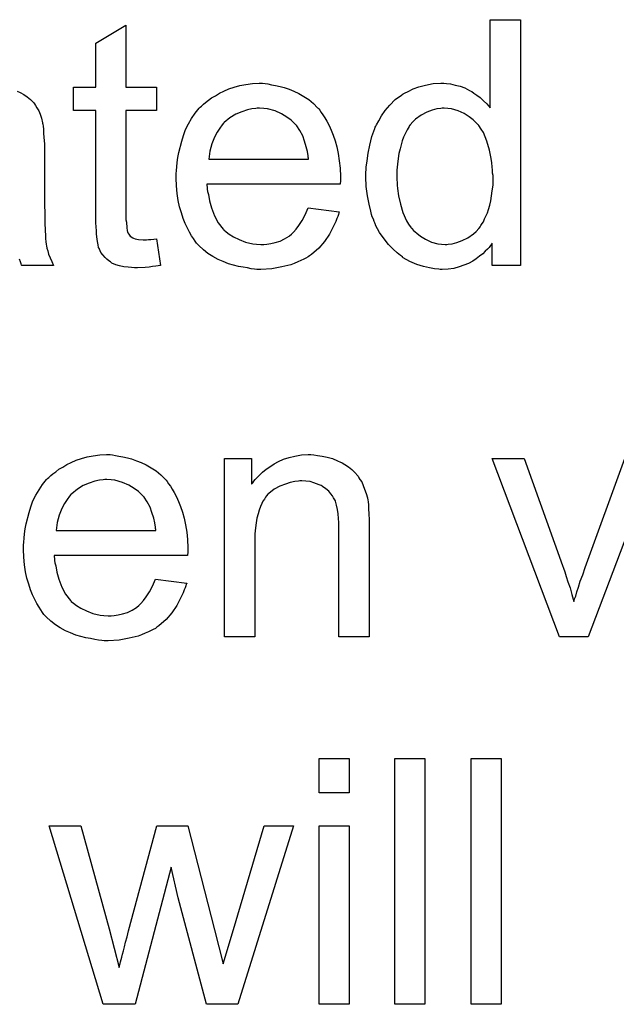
# Model space of a CAD drawing. Extents: x -1.7 to 9, y -2.8 to 5.2.
# Tile 97 of 227: x 4.675 to 4.869, y -0.049 to 0.272. Entities that reach past the tile are written whole.
import ezdxf

# ---------------------------------------------------------------- set-up
doc = ezdxf.new("R2010")
doc.units = 0
doc.layers.add('qfn32-50-23-b_document', color=1, linetype='CONTINUOUS')

msp = doc.modelspace()

# ---------------------------------------------------------------- linework, layer by layer
at = {"layer": 'qfn32-50-23-b_document', "color": 1}
for points in [[(4.709339, 0.249649), (4.719289, 0.249649), (4.719289, 0.242012), (4.709339, 0.242012), (4.709339, 0.207881), (4.709339, 0.207649), (4.709339, 0.207187), (4.709339, 0.206493), (4.709455, 0.205683), (4.70957, 0.203831), (4.709686, 0.203022), (4.709802, 0.202443), (4.709918, 0.202212), (4.710265, 0.201749), (4.710727, 0.20117), (4.711537, 0.200592), (4.711769, 0.200476), (4.712347, 0.200245), (4.713389, 0.200013), (4.714893, 0.199898), (4.71605, 0.199898), (4.716628, 0.200013), (4.717438, 0.200013), (4.718364, 0.200129), (4.719289, 0.200245), (4.720562, 0.191567), (4.720331, 0.191567), (4.719868, 0.191452), (4.719058, 0.191336), (4.718017, 0.19122), (4.71686, 0.190989), (4.715587, 0.190873), (4.713042, 0.190757), (4.712116, 0.190757), (4.71119, 0.190873), (4.710033, 0.190989), (4.708645, 0.191104), (4.707257, 0.191452), (4.705984, 0.191799), (4.704711, 0.192377), (4.704595, 0.192493), (4.704248, 0.192724), (4.703785, 0.193071), (4.703091, 0.19365), (4.702513, 0.194228), (4.701819, 0.195038), (4.701124, 0.195848), (4.700662, 0.196889), (4.700662, 0.197005), (4.70043, 0.197468), (4.700315, 0.198278), (4.700083, 0.199435), (4.699852, 0.200939), (4.699736, 0.201864), (4.699736, 0.202906), (4.69962, 0.204179), (4.699505, 0.205451), (4.699505, 0.20684), (4.699505, 0.208459), (4.699505, 0.242012), (4.692216, 0.242012), (4.692216, 0.249649), (4.699505, 0.249649), (4.699505, 0.263995), (4.709339, 0.269896), (4.709339, 0.249649)], [(4.837882, 0.191567), (4.828742, 0.191567), (4.828742, 0.198856), (4.828626, 0.198741), (4.82851, 0.198509), (4.828163, 0.198047), (4.8277, 0.197468), (4.827122, 0.196889), (4.826427, 0.196195), (4.825618, 0.195385), (4.824576, 0.194576), (4.823535, 0.193766), (4.822378, 0.192956), (4.82099, 0.192262), (4.819485, 0.191683), (4.817981, 0.191105), (4.816246, 0.190642), (4.814395, 0.19041), (4.812428, 0.190295), (4.811734, 0.190295), (4.811271, 0.19041), (4.809882, 0.190526), (4.808263, 0.190757), (4.806296, 0.19122), (4.804097, 0.191914), (4.801899, 0.19284), (4.799701, 0.194113), (4.799585, 0.194113), (4.799469, 0.194344), (4.798775, 0.194807), (4.797734, 0.195732), (4.796461, 0.196889), (4.794957, 0.198393), (4.793453, 0.200245), (4.791949, 0.202327), (4.790676, 0.204757), (4.790676, 0.204873), (4.79056, 0.205104), (4.790445, 0.205451), (4.790213, 0.205914), (4.789982, 0.206608), (4.789635, 0.207418), (4.789404, 0.208228), (4.789172, 0.209269), (4.788594, 0.211583), (4.788015, 0.214244), (4.787668, 0.217253), (4.787552, 0.220492), (4.787552, 0.220608), (4.787552, 0.220839), (4.787552, 0.221302), (4.787552, 0.221996), (4.787668, 0.22269), (4.787668, 0.223616), (4.787899, 0.225699), (4.788247, 0.228128), (4.788825, 0.23079), (4.789519, 0.233566), (4.790445, 0.236227), (4.790445, 0.236343), (4.79056, 0.236575), (4.790792, 0.236922), (4.791023, 0.237384), (4.791717, 0.238657), (4.792643, 0.240277), (4.7938, 0.242012), (4.795304, 0.243748), (4.79704, 0.245599), (4.799122, 0.247103), (4.799238, 0.247103), (4.799354, 0.247219), (4.799701, 0.24745), (4.800164, 0.247682), (4.801321, 0.24826), (4.80294, 0.24907), (4.804792, 0.249764), (4.80699, 0.250343), (4.80942, 0.250806), (4.811965, 0.250921), (4.812891, 0.250921), (4.813816, 0.250806), (4.815089, 0.25069), (4.816593, 0.250343), (4.818213, 0.249996), (4.819833, 0.249417), (4.821337, 0.248607), (4.821568, 0.248492), (4.822031, 0.24826), (4.822725, 0.247682), (4.823651, 0.247103), (4.824808, 0.246293), (4.825849, 0.245252), (4.827006, 0.244211), (4.828047, 0.242938), (4.828047, 0.271632), (4.837882, 0.271632), (4.837882, 0.191567)], [(4.754694, 0.250806), (4.755619, 0.25069), (4.756776, 0.250458), (4.758049, 0.250227), (4.759553, 0.24988), (4.760941, 0.249533), (4.762561, 0.248954), (4.764065, 0.248376), (4.765685, 0.247566), (4.767305, 0.24664), (4.768925, 0.245599), (4.770429, 0.244326), (4.771817, 0.242938), (4.771933, 0.242822), (4.772164, 0.242591), (4.772511, 0.242128), (4.772974, 0.241434), (4.773553, 0.240624), (4.774131, 0.239698), (4.774825, 0.238541), (4.77552, 0.237153), (4.776214, 0.235649), (4.776908, 0.234029), (4.777486, 0.232178), (4.778065, 0.230211), (4.778528, 0.228013), (4.778875, 0.225699), (4.779106, 0.223269), (4.779222, 0.220608), (4.779222, 0.220492), (4.779222, 0.220029), (4.779222, 0.21922), (4.779106, 0.218062), (4.735719, 0.218062), (4.735719, 0.217947), (4.735719, 0.2176), (4.735834, 0.217137), (4.735834, 0.216443), (4.73595, 0.215633), (4.736181, 0.214707), (4.736529, 0.212625), (4.737223, 0.210311), (4.738148, 0.207765), (4.739421, 0.205451), (4.741041, 0.203369), (4.741157, 0.203369), (4.741272, 0.203137), (4.741967, 0.202559), (4.743008, 0.201749), (4.744396, 0.200939), (4.746247, 0.200013), (4.74833, 0.199203), (4.750644, 0.198625), (4.751917, 0.198509), (4.753305, 0.198393), (4.754231, 0.198393), (4.755272, 0.198509), (4.756545, 0.198741), (4.757933, 0.199088), (4.759553, 0.19955), (4.761057, 0.200245), (4.762561, 0.20117), (4.762677, 0.201286), (4.763255, 0.201749), (4.763949, 0.202443), (4.764759, 0.203369), (4.765685, 0.204641), (4.766726, 0.206261), (4.767768, 0.208112), (4.768693, 0.210311), (4.778875, 0.209038), (4.778875, 0.208922), (4.778759, 0.208691), (4.778643, 0.208228), (4.778412, 0.207534), (4.778065, 0.20684), (4.777718, 0.205914), (4.776792, 0.203947), (4.775635, 0.201749), (4.774015, 0.199435), (4.772164, 0.197237), (4.76985, 0.195154), (4.769734, 0.195154), (4.769503, 0.194923), (4.769156, 0.194691), (4.768693, 0.194344), (4.767999, 0.193997), (4.767305, 0.19365), (4.766379, 0.193187), (4.765338, 0.192724), (4.764181, 0.192261), (4.763024, 0.191799), (4.760131, 0.191104), (4.756892, 0.190526), (4.753305, 0.190294), (4.752032, 0.190294), (4.751222, 0.19041), (4.750181, 0.190526), (4.748908, 0.190757), (4.74752, 0.190989), (4.746016, 0.19122), (4.742776, 0.192146), (4.741041, 0.19284), (4.739421, 0.193534), (4.737686, 0.19446), (4.736066, 0.195501), (4.734562, 0.196658), (4.733058, 0.198046), (4.732942, 0.198162), (4.732711, 0.198393), (4.732363, 0.198856), (4.731901, 0.19955), (4.731322, 0.20036), (4.730744, 0.201286), (4.730049, 0.202443), (4.729355, 0.203716), (4.728661, 0.20522), (4.727967, 0.20684), (4.727388, 0.208691), (4.72681, 0.210658), (4.726347, 0.21274), (4.726, 0.215054), (4.725769, 0.217484), (4.725653, 0.220029), (4.725653, 0.220145), (4.725653, 0.220724), (4.725653, 0.221418), (4.725769, 0.222459), (4.725884, 0.223732), (4.726, 0.22512), (4.726231, 0.22674), (4.726578, 0.22836), (4.727504, 0.232062), (4.728083, 0.233913), (4.728777, 0.23588), (4.729702, 0.237732), (4.730744, 0.239467), (4.731901, 0.241202), (4.733173, 0.242822), (4.733289, 0.242938), (4.73352, 0.243169), (4.733983, 0.243517), (4.734562, 0.244095), (4.735256, 0.244673), (4.736181, 0.245368), (4.737223, 0.246178), (4.738495, 0.246872), (4.739768, 0.247682), (4.741272, 0.248376), (4.742892, 0.24907), (4.744628, 0.249649), (4.746479, 0.250227), (4.748446, 0.250574), (4.750528, 0.250806), (4.752727, 0.250921), (4.753884, 0.250921), (4.754694, 0.250806)], [(4.673819, 0.248376), (4.67486, 0.247913), (4.676017, 0.247219), (4.677175, 0.246525), (4.678216, 0.245599), (4.679141, 0.244673), (4.679257, 0.244558), (4.679489, 0.244211), (4.679836, 0.243632), (4.680298, 0.242938), (4.680877, 0.241897), (4.68134, 0.240855), (4.681802, 0.239583), (4.68215, 0.238079), (4.68215, 0.237963), (4.682265, 0.237616), (4.682381, 0.236922), (4.682497, 0.235996), (4.682497, 0.234723), (4.682612, 0.233219), (4.682728, 0.231252), (4.682728, 0.229054), (4.682728, 0.215864), (4.682728, 0.215749), (4.682728, 0.215286), (4.682728, 0.214591), (4.682728, 0.213666), (4.682728, 0.212625), (4.682728, 0.211352), (4.682844, 0.208575), (4.682844, 0.205683), (4.682959, 0.20279), (4.683075, 0.201517), (4.683075, 0.20036), (4.683191, 0.199319), (4.683307, 0.198509), (4.683307, 0.198393), (4.683422, 0.197931), (4.683538, 0.197237), (4.683885, 0.196311), (4.684117, 0.19527), (4.684579, 0.194113), (4.685158, 0.19284), (4.685736, 0.191567), (4.675439, 0.191567), (4.675323, 0.191683), (4.675208, 0.192146), (4.674976, 0.192724), (4.674629, 0.19365)], [(4.752842, 0.242822), (4.752148, 0.242822), (4.751685, 0.242707), (4.750413, 0.242591), (4.748908, 0.242244), (4.747057, 0.241665), (4.74509, 0.240855), (4.743239, 0.239698), (4.741388, 0.238194), (4.741157, 0.237963), (4.740694, 0.237384), (4.739884, 0.236343), (4.739074, 0.234955), (4.738148, 0.233335), (4.737338, 0.231252), (4.736644, 0.228823), (4.736297, 0.226161), (4.768809, 0.226161), (4.768809, 0.226277), (4.768809, 0.226509), (4.768693, 0.226856), (4.768693, 0.227319), (4.768462, 0.228707), (4.768115, 0.230211), (4.767536, 0.232062), (4.766958, 0.233798), (4.766032, 0.235533), (4.764991, 0.237037), (4.764991, 0.237153), (4.764759, 0.237269), (4.764181, 0.237963), (4.76314, 0.238888), (4.761751, 0.23993), (4.760016, 0.240971), (4.757933, 0.241897), (4.755503, 0.242591), (4.754231, 0.242707), (4.752842, 0.242822)], [(4.813006, 0.242822), (4.812428, 0.242822), (4.811965, 0.242707), (4.810692, 0.242591), (4.809188, 0.242128), (4.807453, 0.24155), (4.805601, 0.240508), (4.80375, 0.239236), (4.802825, 0.23831), (4.802015, 0.237384), (4.802015, 0.237269), (4.801783, 0.237153), (4.801668, 0.236806), (4.801321, 0.236343), (4.800974, 0.235765), (4.800626, 0.23507), (4.800279, 0.234261), (4.799816, 0.233335), (4.799354, 0.232178), (4.799007, 0.230905), (4.798659, 0.229517), (4.798312, 0.228013), (4.798081, 0.226393), (4.79785, 0.224542), (4.797618, 0.222575), (4.797618, 0.220492), (4.797618, 0.220376), (4.797618, 0.220029), (4.797618, 0.219451), (4.797734, 0.218641), (4.797734, 0.217715), (4.79785, 0.216674), (4.798197, 0.214244), (4.798775, 0.211583), (4.799585, 0.208806), (4.800742, 0.206145), (4.801436, 0.204988), (4.802246, 0.203831), (4.802362, 0.203831), (4.802478, 0.2036), (4.803056, 0.203022), (4.804097, 0.202096), (4.80537, 0.20117), (4.80699, 0.200129), (4.808957, 0.199203), (4.811039, 0.198625), (4.812196, 0.198509), (4.813353, 0.198394), (4.813932, 0.198394), (4.814395, 0.198509), (4.815667, 0.198625), (4.817172, 0.199088), (4.818907, 0.199666), (4.820758, 0.200592), (4.822609, 0.201865), (4.823535, 0.202674), (4.824345, 0.2036), (4.824345, 0.203716), (4.824576, 0.203832), (4.824808, 0.204179), (4.825039, 0.204641), (4.825386, 0.20522), (4.825849, 0.205798), (4.826196, 0.206724), (4.826659, 0.20765), (4.827122, 0.208691), (4.827469, 0.209848), (4.827932, 0.211236), (4.828279, 0.212625), (4.82851, 0.214244), (4.828742, 0.215864), (4.828973, 0.217715), (4.828973, 0.219682), (4.828973, 0.219798), (4.828973, 0.220261), (4.828973, 0.220839), (4.828857, 0.221649), (4.828857, 0.222575), (4.828742, 0.223732), (4.828626, 0.225005), (4.828394, 0.226393), (4.827816, 0.22917), (4.827006, 0.232062), (4.825849, 0.234839), (4.825155, 0.235996), (4.824345, 0.237153), (4.824345, 0.237269), (4.824114, 0.237385), (4.823535, 0.238079), (4.822494, 0.239004), (4.821221, 0.240046), (4.819601, 0.241087), (4.817634, 0.241897), (4.815436, 0.242591), (4.814279, 0.242707), (4.813006, 0.242822)], [(4.704943, 0.129853), (4.705868, 0.129737), (4.707025, 0.129506), (4.708298, 0.129274), (4.709802, 0.128927), (4.71119, 0.12858), (4.71281, 0.128002), (4.714314, 0.127423), (4.715934, 0.126613), (4.717554, 0.125688), (4.719174, 0.124646), (4.720678, 0.123374), (4.722066, 0.121985), (4.722182, 0.12187), (4.722413, 0.121638), (4.72276, 0.121175), (4.723223, 0.120481), (4.723802, 0.119671), (4.72438, 0.118746), (4.725074, 0.117589), (4.725769, 0.1162), (4.726463, 0.114696), (4.727157, 0.113076), (4.727735, 0.111225), (4.728314, 0.109258), (4.728777, 0.10706), (4.729124, 0.104746), (4.729355, 0.102316), (4.729471, 0.099655), (4.729471, 0.099539), (4.729471, 0.099077), (4.729471, 0.098267), (4.729355, 0.09711), (4.685968, 0.09711), (4.685968, 0.096994), (4.685968, 0.096647), (4.686083, 0.096184), (4.686083, 0.09549), (4.686199, 0.09468), (4.686431, 0.093754), (4.686778, 0.091672), (4.687472, 0.089358), (4.688397, 0.086812), (4.68967, 0.084498), (4.69129, 0.082416), (4.691406, 0.082416), (4.691521, 0.082184), (4.692216, 0.081606), (4.693257, 0.080796), (4.694645, 0.079986), (4.696496, 0.079061), (4.698579, 0.078251), (4.700893, 0.077672), (4.702166, 0.077556), (4.703554, 0.077441), (4.70448, 0.077441), (4.705521, 0.077556), (4.706794, 0.077788), (4.708182, 0.078135), (4.709802, 0.078598), (4.711306, 0.079292), (4.71281, 0.080218), (4.712926, 0.080333), (4.713504, 0.080796), (4.714199, 0.08149), (4.715008, 0.082416), (4.715934, 0.083689), (4.716975, 0.085308), (4.718017, 0.087159), (4.718942, 0.089358), (4.729124, 0.088085), (4.729124, 0.087969), (4.729008, 0.087738), (4.728892, 0.087275), (4.728661, 0.086581), (4.728314, 0.085887), (4.727967, 0.084961), (4.727041, 0.082994), (4.725884, 0.080796), (4.724264, 0.078482), (4.722413, 0.076284), (4.720099, 0.074201), (4.719984, 0.074201), (4.719752, 0.07397), (4.719405, 0.073738), (4.718942, 0.073391), (4.718248, 0.073044), (4.717554, 0.072697), (4.716628, 0.072234), (4.715587, 0.071771), (4.71443, 0.071309), (4.713273, 0.070846), (4.71038, 0.070152), (4.707141, 0.069573), (4.703554, 0.069342), (4.702281, 0.069342), (4.701471, 0.069457), (4.70043, 0.069573), (4.699158, 0.069805), (4.697769, 0.070036), (4.696265, 0.070267), (4.693025, 0.071193), (4.69129, 0.071887), (4.68967, 0.072581), (4.687935, 0.073507), (4.686315, 0.074548), (4.684811, 0.075705), (4.683307, 0.077094), (4.683191, 0.077209), (4.682959, 0.077441), (4.682612, 0.077903), (4.68215, 0.078598), (4.681571, 0.079408), (4.680993, 0.080333), (4.680298, 0.08149), (4.679604, 0.082763), (4.67891, 0.084267), (4.678216, 0.085887), (4.677637, 0.087738), (4.677059, 0.089705), (4.676596, 0.091787), (4.676249, 0.094102), (4.676017, 0.096531), (4.675902, 0.099077), (4.675902, 0.099192), (4.675902, 0.099771), (4.675902, 0.100465), (4.676017, 0.101506), (4.676133, 0.102779), (4.676249, 0.104167), (4.67648, 0.105787), (4.676827, 0.107407), (4.677753, 0.111109), (4.678332, 0.112961), (4.679026, 0.114927), (4.679951, 0.116779), (4.680993, 0.118514), (4.68215, 0.12025), (4.683422, 0.12187), (4.683538, 0.121985), (4.683769, 0.122217), (4.684232, 0.122564), (4.684811, 0.123142), (4.685505, 0.123721), (4.686431, 0.124415), (4.687472, 0.125225), (4.688744, 0.125919), (4.690017, 0.126729), (4.691521, 0.127423), (4.693141, 0.128117), (4.694877, 0.128696), (4.696728, 0.129274), (4.698695, 0.129621), (4.700777, 0.129853), (4.702976, 0.129969), (4.704133, 0.129969), (4.704943, 0.129853)], [(4.770544, 0.129853), (4.771817, 0.129737), (4.773321, 0.129506), (4.774941, 0.129159), (4.776676, 0.128696), (4.778296, 0.128002), (4.778528, 0.127886), (4.77899, 0.127654), (4.7798, 0.127307), (4.780726, 0.126729), (4.781883, 0.126035), (4.782924, 0.125109), (4.783966, 0.124183), (4.784891, 0.123026), (4.785007, 0.122911), (4.785238, 0.122448), (4.785585, 0.12187), (4.786164, 0.12106), (4.786627, 0.119903), (4.78709, 0.118746), (4.787668, 0.117357), (4.788015, 0.115853), (4.788015, 0.115737), (4.788131, 0.115275), (4.788247, 0.11458), (4.788362, 0.113655), (4.788362, 0.112266), (4.788478, 0.110647), (4.788594, 0.10868), (4.788594, 0.10625), (4.788594, 0.070614), (4.778759, 0.070614), (4.778759, 0.105787), (4.778759, 0.105903), (4.778759, 0.106019), (4.778759, 0.106829), (4.778759, 0.10787), (4.778643, 0.109142), (4.778528, 0.110647), (4.778296, 0.112151), (4.777949, 0.113539), (4.777602, 0.114812), (4.777602, 0.114927), (4.777371, 0.115275), (4.777024, 0.115853), (4.776676, 0.116547), (4.776098, 0.117242), (4.775404, 0.118051), (4.774478, 0.118861), (4.773437, 0.119555), (4.773321, 0.119671), (4.772974, 0.119903), (4.77228, 0.120134), (4.77147, 0.120481), (4.770544, 0.120828), (4.769387, 0.121175), (4.767999, 0.121291), (4.766611, 0.121407), (4.766032, 0.121407), (4.765569, 0.121291), (4.764412, 0.121175), (4.762908, 0.120944), (4.761288, 0.120365), (4.759437, 0.119671), (4.757586, 0.118746), (4.75585, 0.117357), (4.755619, 0.117126), (4.755156, 0.116547), (4.754809, 0.116085), (4.754462, 0.115506), (4.753999, 0.114812), (4.753652, 0.114002), (4.753189, 0.113076), (4.752727, 0.111919), (4.75238, 0.110647), (4.752032, 0.109258), (4.751801, 0.107754), (4.75157, 0.106134), (4.751338, 0.104167), (4.751338, 0.102201), (4.751338, 0.070614), (4.741504, 0.070614), (4.741504, 0.128696), (4.750297, 0.128696), (4.750297, 0.120365), (4.750413, 0.120481), (4.750644, 0.120828), (4.750991, 0.121291), (4.751454, 0.12187), (4.752148, 0.122564), (4.752958, 0.123374), (4.753884, 0.124299), (4.755041, 0.125225), (4.756198, 0.126035), (4.757586, 0.12696), (4.75909, 0.12777), (4.76071, 0.128464), (4.762561, 0.129043), (4.764412, 0.129506), (4.766495, 0.129853), (4.768693, 0.129969), (4.769619, 0.129969), (4.770544, 0.129853)], [(4.85998, 0.070615), (4.850609, 0.070615), (4.828742, 0.128696), (4.839154, 0.128696), (4.85165, 0.09387), (4.85165, 0.093754), (4.851766, 0.093639), (4.851882, 0.093292), (4.851997, 0.092945), (4.852344, 0.091788), (4.852807, 0.090284), (4.853386, 0.088548), (4.85408, 0.086581), (4.854658, 0.084383), (4.855352, 0.082184), (4.855468, 0.082416), (4.855584, 0.082994), (4.855931, 0.08392), (4.856278, 0.085308), (4.856857, 0.086812), (4.857435, 0.088779), (4.858245, 0.090862), (4.859055, 0.093176), (4.871898, 0.128696)], [(4.882079, 0.128696), (4.85998, 0.070615)], [(4.703091, 0.12187), (4.702397, 0.12187), (4.701934, 0.121754), (4.700662, 0.121638), (4.699158, 0.121291), (4.697306, 0.120713), (4.695339, 0.119903), (4.693488, 0.118746), (4.691637, 0.117242), (4.691406, 0.11701), (4.690943, 0.116432), (4.690133, 0.11539), (4.689323, 0.114002), (4.688397, 0.112382), (4.687587, 0.110299), (4.686893, 0.10787), (4.686546, 0.105209), (4.719058, 0.105209), (4.719058, 0.105324), (4.719058, 0.105556), (4.718942, 0.105903), (4.718942, 0.106366), (4.718711, 0.107754), (4.718364, 0.109258), (4.717785, 0.111109), (4.717207, 0.112845), (4.716281, 0.11458), (4.71524, 0.116085), (4.71524, 0.1162), (4.715008, 0.116316), (4.71443, 0.11701), (4.713389, 0.117936), (4.712, 0.118977), (4.710265, 0.120018), (4.708182, 0.120944), (4.705752, 0.121638), (4.70448, 0.121754), (4.703091, 0.12187)], [(4.782114, 0.019776), (4.77228, 0.019776), (4.77228, 0.030999), (4.782114, 0.030999), (4.782114, 0.019776)], [(4.806758, -0.049066), (4.796924, -0.049066), (4.796924, 0.030999), (4.806758, 0.030999), (4.806758, -0.049066)], [(4.831634, -0.049066), (4.8218, -0.049066), (4.8218, 0.030999), (4.831634, 0.030999), (4.831634, -0.049066)], [(4.745785, -0.049066), (4.735603, -0.049066), (4.726347, -0.014356), (4.724033, -0.004406), (4.712347, -0.049066), (4.701934, -0.049066), (4.684348, 0.009016), (4.694645, 0.009016), (4.703901, -0.024537), (4.707141, -0.037033), (4.707141, -0.036917), (4.707257, -0.036686), (4.707372, -0.036107), (4.707488, -0.03576), (4.707604, -0.035182), (4.707719, -0.034487), (4.707951, -0.033678), (4.708182, -0.032752), (4.708529, -0.031595), (4.708876, -0.030322), (4.709223, -0.028818), (4.709686, -0.027083), (4.710149, -0.025116), (4.719405, 0.009016), (4.729471, 0.009016), (4.738148, -0.024769), (4.741041, -0.035876), (4.744396, -0.024653), (4.754346, 0.009016), (4.763949, 0.009016), (4.745785, -0.049066)], [(4.782114, -0.049066), (4.77228, -0.049066), (4.77228, 0.009016), (4.782114, 0.009016), (4.782114, -0.049066)]]:
    msp.add_lwpolyline(points, dxfattribs=at)

doc.saveas('drawing.dxf')
